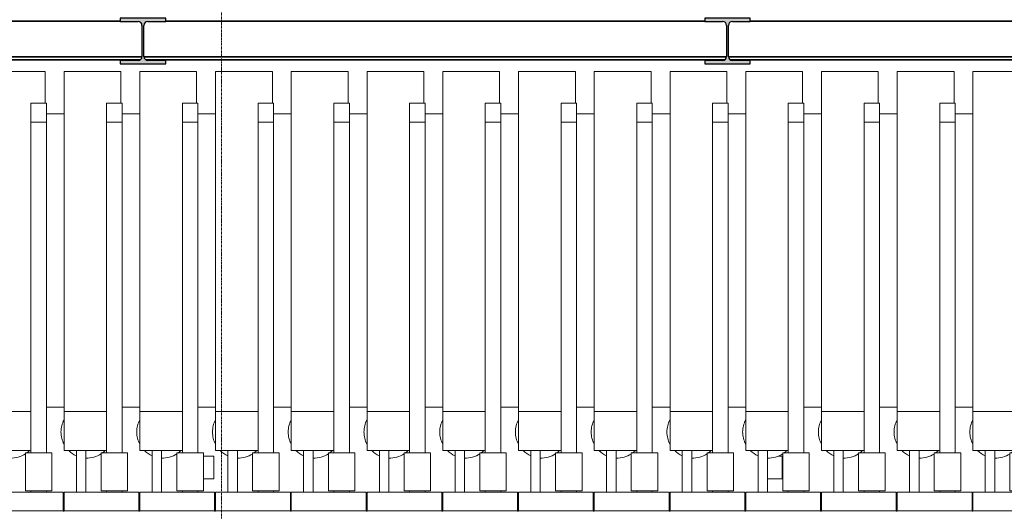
# Model space of a CAD drawing. Header units: millimetres. Extents: x 61846 to 198573, y 13020 to 52988.
# Tile 105 of 150: x 142365 to 147565, y 19093 to 21687. Entities that reach past the tile are written whole.
import ezdxf

# ---------------------------------------------------------------- set-up
doc = ezdxf.new("R2010")
doc.units = ezdxf.units.MM
doc.linetypes.add('Grid Line', pattern=[22.225, 12.7, -3.175, 3.175, -3.175])
for name, color, linetype, lineweight in [('A-GENM', 13, 'Continuous', 18), ('E-LITE-EQPM', 33, 'Continuous', 18), ('S-BEAM', 12, 'Continuous', 35), ('S-GRID', 1, 'Continuous', 18)]:
    doc.layers.add(name, color=color, linetype=linetype, lineweight=lineweight)

# ---------------------------------------------------------------- blocks, each defined once
blk = doc.blocks.new('NLRS_63_LF_LB_plafond armatuur_gen_ISR_NLRS_63_LF_LB_armatuur recht_DNL_3973987 - NLRS_63_LF_LB_plafond armatuur_gen_ISR_NLRS_63_LF_LB_armatuur recht_DNL_3973987-585735-GZ lierenkamer 1')
at = {"layer": 'E-LITE-EQPM', "color": 7, "lineweight": 9}
for p, q in [((78824.6, 19385), (78880.7, 19385)), ((78880.7, 19385), (78880.7, 19265)), ((78880.7, 19265), (78824.6, 19265))]:
    blk.add_line(p, q, dxfattribs=at)
blk = doc.blocks.new('NLRS_63_LF_LB_plafond armatuur_gen_ISR_NLRS_63_LF_LB_armatuur recht_DNL_3973991 - NLRS_63_LF_LB_plafond armatuur_gen_ISR_NLRS_63_LF_LB_armatuur recht_DNL_3973991-585763-GZ lierenkamer 1')
at = {"layer": 'E-LITE-EQPM', "color": 7, "lineweight": 9}
for p, q in [((81860.2, 19385), (81880.7, 19385)), ((81880.7, 19385), (81880.7, 19265)), ((81880.7, 19265), (81804.1, 19265))]:
    blk.add_line(p, q, dxfattribs=at)
blk = doc.blocks.new('TadP_A_INS_INSTALLATIES_rvt-3-GZ lierenkamer 1')
at = {"layer": 'E-LITE-EQPM', "lineweight": 9}
for name in ['NLRS_63_LF_LB_plafond armatuur_gen_ISR_NLRS_63_LF_LB_armatuur recht_DNL_3973987 - NLRS_63_LF_LB_plafond armatuur_gen_ISR_NLRS_63_LF_LB_armatuur recht_DNL_3973987-585735-GZ lierenkamer 1', 'NLRS_63_LF_LB_plafond armatuur_gen_ISR_NLRS_63_LF_LB_armatuur recht_DNL_3973991 - NLRS_63_LF_LB_plafond armatuur_gen_ISR_NLRS_63_LF_LB_armatuur recht_DNL_3973991-585763-GZ lierenkamer 1']:
    blk.add_blockref(name, (0, 0), dxfattribs=at)
blk = doc.blocks.new('28_PBT_SF_staal_H-profiel_S355_HE240B 3012486 - 28_PBT_SF_staal_H-profiel_S355_HE240B 3012486-366825-GZ lierenkamer 1')
at = {"layer": 'S-BEAM', "lineweight": 25}
blk.add_hatch(color=5, dxfattribs=at).paths.add_polyline_path([(81472.5, 21455), (81712.5, 21455), (81712.5, 21472), (81618.5, 21472), (81608, 21474.8), (81600.3, 21482.5), (81597.5, 21493), (81597.5, 21657), (81600.3, 21667.5), (81608, 21675.2), (81618.5, 21678), (81712.5, 21678), (81712.5, 21695), (81472.5, 21695), (81472.5, 21678), (81566.5, 21678), (81577, 21675.2), (81584.7, 21667.5), (81587.5, 21657), (81587.5, 21493), (81584.7, 21482.5), (81577, 21474.8), (81566.5, 21472), (81472.5, 21472)])
at = {"layer": 'S-BEAM', "color": 250, "lineweight": 25}
for p, q in [((81712.5, 21695), (81472.5, 21695)), ((81472.5, 21695), (81472.5, 21678)), ((81712.5, 21678), (81712.5, 21695)), ((81472.5, 21678), (81566.5, 21678)), ((81587.5, 21657), (81587.5, 21493)), ((81597.5, 21493), (81597.5, 21657)), ((81618.5, 21678), (81712.5, 21678)), ((81566.5, 21472), (81472.5, 21472)), ((81472.5, 21472), (81472.5, 21455)), ((81472.5, 21455), (81712.5, 21455)), ((81712.5, 21472), (81618.5, 21472)), ((81712.5, 21455), (81712.5, 21472))]:
    blk.add_line(p, q, dxfattribs=at)
for centre, start, end in [((81566.5, 21657), 0, 90), ((81618.5, 21657), 90, 180), ((81566.5, 21493), 270, 0), ((81618.5, 21493), 180, 270)]:
    blk.add_arc(centre, 21, start, end, dxfattribs=at)
blk = doc.blocks.new('28_PBT_SF_staal_H-profiel_S355_HE240B 3011745 - 28_PBT_SF_staal_H-profiel_S355_HE240B 3011745-366733-GZ lierenkamer 1')
at = {"layer": 'S-BEAM', "lineweight": 25}
blk.add_hatch(color=5, dxfattribs=at).paths.add_polyline_path([(78385.5, 21455), (78625.5, 21455), (78625.5, 21472), (78531.5, 21472), (78521, 21474.8), (78513.3, 21482.5), (78510.5, 21493), (78510.5, 21657), (78513.3, 21667.5), (78521, 21675.2), (78531.5, 21678), (78625.5, 21678), (78625.5, 21695), (78385.5, 21695), (78385.5, 21678), (78479.5, 21678), (78490, 21675.2), (78497.7, 21667.5), (78500.5, 21657), (78500.5, 21493), (78497.7, 21482.5), (78490, 21474.8), (78479.5, 21472), (78385.5, 21472)])
at = {"layer": 'S-BEAM', "color": 250, "lineweight": 25}
for p, q in [((78625.5, 21695), (78385.5, 21695)), ((78385.5, 21695), (78385.5, 21678)), ((78625.5, 21678), (78625.5, 21695)), ((78385.5, 21678), (78479.5, 21678)), ((78500.5, 21657), (78500.5, 21493)), ((78510.5, 21493), (78510.5, 21657)), ((78531.5, 21678), (78625.5, 21678)), ((78479.5, 21472), (78385.5, 21472)), ((78385.5, 21472), (78385.5, 21455)), ((78385.5, 21455), (78625.5, 21455)), ((78625.5, 21472), (78531.5, 21472)), ((78625.5, 21455), (78625.5, 21472))]:
    blk.add_line(p, q, dxfattribs=at)
for centre, start, end in [((78479.5, 21657), 0, 90), ((78531.5, 21657), 90, 180), ((78479.5, 21493), 270, 0), ((78531.5, 21493), 180, 270)]:
    blk.add_arc(centre, 21, start, end, dxfattribs=at)
blk = doc.blocks.new('TadP_A_CON_CONSTRUCTIE_rvt-3-GZ lierenkamer 1')
at = {"layer": 'S-BEAM', "color": 10, "lineweight": 18}
for name in ['28_PBT_SF_staal_H-profiel_S355_HE240B 3011745 - 28_PBT_SF_staal_H-profiel_S355_HE240B 3011745-366733-GZ lierenkamer 1', '28_PBT_SF_staal_H-profiel_S355_HE240B 3012486 - 28_PBT_SF_staal_H-profiel_S355_HE240B 3012486-366825-GZ lierenkamer 1']:
    blk.add_blockref(name, (0, 0), dxfattribs=at)
blk = doc.blocks.new('H-Balk - HEB220-7317296-GZ lierenkamer 1')
at = {"layer": 'S-BEAM'}
for p, q in [((75538.5, 21679), (78385.5, 21679)), ((78625.5, 21679), (81472.5, 21679)), ((81712.5, 21679), (84559.6, 21679)), ((75424, 21491), (78500, 21491)), ((78511, 21491), (81587, 21491)), ((81598.1, 21491), (84674, 21491)), ((75433.7, 21475), (78490.2, 21475)), ((78520.8, 21475), (81577.2, 21475)), ((81607.8, 21475), (84664.3, 21475))]:
    blk.add_line(p, q, dxfattribs=at)
blk = doc.blocks.new('H-Balk - HEB220-7317297-GZ lierenkamer 1')
at = {"layer": 'S-BEAM'}
for p, q in [((78084.1, 19095), (78089.1, 19095)), ((78484.1, 19095), (78489.1, 19095)), ((78884.1, 19095), (78889.1, 19095)), ((79284.1, 19095), (79289.1, 19095)), ((79684.1, 19095), (79689.1, 19095)), ((80084.1, 19095), (80089.1, 19095)), ((80484.1, 19095), (80489.1, 19095)), ((80884.1, 19095), (80889.1, 19095)), ((81284.1, 19095), (81289.1, 19095)), ((81684.1, 19095), (81689.1, 19095)), ((82084.1, 19095), (82089.1, 19095)), ((82484.1, 19095), (82489.1, 19095)), ((82884.1, 19095), (82889.1, 19095))]:
    blk.add_line(p, q, dxfattribs=at)
blk = doc.blocks.new('Decorlier staande trommel - Decorlier staande trommel-V164-GZ lierenkamer 1')
at = {"layer": 'A-GENM'}
for p, q in [((72889.1, 21414.5), (73189.1, 21414.5)), ((72889.1, 21414.5), (72889.1, 19619.5)), ((73189.1, 21414.5), (73189.1, 21246.5)), ((73113.6, 21146.5), (73113.6, 21246.5)), ((73113.6, 21246.5), (73195.6, 21246.5)), ((73195.6, 21246.5), (73195.6, 21146.5)), ((72795.3, 21189.7), (72888.4, 21189.7)), ((73113.6, 19400.9), (73113.6, 21146.5)), ((73195.6, 21146.5), (73113.6, 21146.5)), ((73195.6, 21146.5), (73195.6, 19400.9)), ((72888.4, 19643.5), (72795.3, 19643.5)), ((73113.6, 19619.5), (72889.1, 19619.5)), ((72889.1, 19619.5), (73113.6, 19619.5)), ((72889.1, 19619.5), (72889.1, 19413.9)), ((73113.6, 19413.9), (72889.1, 19413.9)), ((72954.1, 19413.5), (72954.1, 19195)), ((72954.1, 19413.5), (73004.1, 19413.5)), ((73004.1, 19195), (73004.1, 19413.5)), ((73084.6, 19400.9), (73084.6, 19201.2)), ((73224.6, 19400.9), (73084.6, 19400.9)), ((73224.6, 19201.2), (73224.6, 19400.9)), ((72889.1, 19195), (73284.1, 19195)), ((72889.1, 19195), (72889.1, 19095)), ((73084.6, 19201.2), (73224.6, 19201.2)), ((73113.6, 19195), (73113.6, 19201.2)), ((73195.6, 19201.2), (73195.6, 19195)), ((73284.1, 19195), (73284.1, 19095)), ((73284.1, 19095), (72889.1, 19095))]:
    blk.add_line(p, q, dxfattribs=at)
for start, end in [(152.1987, 180), (180, 207.8013), (225.4921, 245.7218), (267.3659, 302.9803), (305.5679, 314.5079)]:
    blk.add_arc((73010.2, 19511.8), 137.5, start, end, dxfattribs=at)
blk = doc.blocks.new('Decorlier staande trommel - Decorlier staande trommel-V165-GZ lierenkamer 1')
at = {"layer": 'A-GENM'}
for p, q in [((81689.1, 21414.5), (81989.1, 21414.5)), ((81689.1, 21414.5), (81689.1, 19619.5)), ((81989.1, 21414.5), (81989.1, 21246.5)), ((81913.6, 21146.5), (81913.6, 21246.5)), ((81913.6, 21246.5), (81995.6, 21246.5)), ((81995.6, 21246.5), (81995.6, 21146.5)), ((81595.3, 21189.7), (81688.4, 21189.7)), ((81913.6, 19400.9), (81913.6, 21146.5)), ((81995.6, 21146.5), (81913.6, 21146.5)), ((81995.6, 21146.5), (81995.6, 19400.9)), ((81688.4, 19643.5), (81595.3, 19643.5)), ((81913.6, 19619.5), (81689.1, 19619.5)), ((81689.1, 19619.5), (81913.6, 19619.5)), ((81689.1, 19619.5), (81689.1, 19413.9)), ((81913.6, 19413.9), (81689.1, 19413.9)), ((81754.1, 19413.5), (81754.1, 19195)), ((81754.1, 19413.5), (81804.1, 19413.5)), ((81804.1, 19195), (81804.1, 19413.5)), ((81884.6, 19400.9), (81884.6, 19201.2)), ((82024.6, 19400.9), (81884.6, 19400.9)), ((82024.6, 19201.2), (82024.6, 19400.9)), ((81689.1, 19195), (82084.1, 19195)), ((81689.1, 19195), (81689.1, 19095)), ((81884.6, 19201.2), (82024.6, 19201.2)), ((81913.6, 19195), (81913.6, 19201.2)), ((81995.6, 19201.2), (81995.6, 19195)), ((82084.1, 19195), (82084.1, 19095)), ((82084.1, 19095), (81689.1, 19095))]:
    blk.add_line(p, q, dxfattribs=at)
for start, end in [(152.1987, 180), (180, 207.8013), (226.0045, 245.7218), (267.3659, 302.9803), (305.5679, 314.5079)]:
    blk.add_arc((81810.2, 19511.8), 137.5, start, end, dxfattribs=at)

msp = doc.modelspace()

# ---------------------------------------------------------------- linework, layer by layer
at = {"layer": 'S-GRID', "linetype": 'Grid Line'}
msp.add_line((143430, 13020.4), (143430, 29225.3), dxfattribs=at)

# ---------------------------------------------------------------- block references
at = {"color": 210, "lineweight": 5}
for name in ['TadP_A_CON_CONSTRUCTIE_rvt-3-GZ lierenkamer 1', 'TadP_A_INS_INSTALLATIES_rvt-3-GZ lierenkamer 1']:
    msp.add_blockref(name, (64510, 0), dxfattribs=at)
at = {"layer": 'A-GENM'}
for name, p in [('Decorlier staande trommel - Decorlier staande trommel-V164-GZ lierenkamer 1', (69310, 0)), ('Decorlier staande trommel - Decorlier staande trommel-V164-GZ lierenkamer 1', (69710, 0)), ('Decorlier staande trommel - Decorlier staande trommel-V164-GZ lierenkamer 1', (70110, 0)), ('Decorlier staande trommel - Decorlier staande trommel-V164-GZ lierenkamer 1', (70510, 0)), ('Decorlier staande trommel - Decorlier staande trommel-V164-GZ lierenkamer 1', (70910, 0)), ('Decorlier staande trommel - Decorlier staande trommel-V164-GZ lierenkamer 1', (71310, 0)), ('Decorlier staande trommel - Decorlier staande trommel-V164-GZ lierenkamer 1', (71710, 0)), ('Decorlier staande trommel - Decorlier staande trommel-V164-GZ lierenkamer 1', (72110, 0)), ('Decorlier staande trommel - Decorlier staande trommel-V164-GZ lierenkamer 1', (72510, 0)), ('Decorlier staande trommel - Decorlier staande trommel-V164-GZ lierenkamer 1', (72910, 0)), ('Decorlier staande trommel - Decorlier staande trommel-V165-GZ lierenkamer 1', (64510, 0)), ('Decorlier staande trommel - Decorlier staande trommel-V164-GZ lierenkamer 1', (73710, 0)), ('Decorlier staande trommel - Decorlier staande trommel-V164-GZ lierenkamer 1', (74110, 0)), ('Decorlier staande trommel - Decorlier staande trommel-V164-GZ lierenkamer 1', (74510, 0))]:
    msp.add_blockref(name, p, dxfattribs=at)
at = {"layer": 'S-BEAM'}
for name in ['H-Balk - HEB220-7317296-GZ lierenkamer 1', 'H-Balk - HEB220-7317297-GZ lierenkamer 1']:
    msp.add_blockref(name, (64510, 0), dxfattribs=at)

doc.saveas('drawing.dxf')
